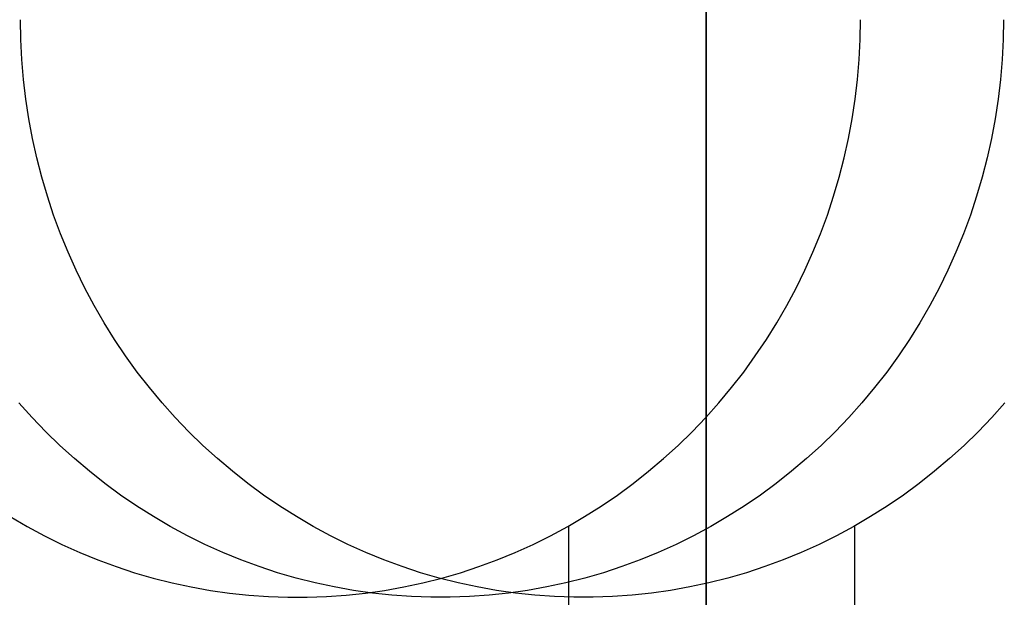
# Model space of a CAD drawing. Header units: millimetres. Extents: x 6239 to 7218, y -13987 to -13139.
# Tile 34 of 256: x 6725.51 to 6729.77, y -13526.87 to -13524.37. Entities that reach past the tile are written whole.
import ezdxf

# ---------------------------------------------------------------- set-up
doc = ezdxf.new("R2010")
doc.units = ezdxf.units.MM
doc.layers.add('color', color=7, linetype='Continuous')

msp = doc.modelspace()

# ---------------------------------------------------------------- linework, layer by layer
at = {"color": 7, "true_color": 0xffffff}
for p, q in [((6728.4792, -13528.5721, 89.0308), (6728.4792, -13507.5654, 103.0637)), ((6728.4792, -13528.5721, 89.0308), (6728.4792, -13507.5654, 103.0637)), ((6728.4792, -13528.3002, 88.1), (6728.4792, -13509.452, 88.1)), ((6728.4792, -13528.3002, 88.1), (6728.4792, -13509.452, 88.1)), ((6725.5136, -13524.4587, 69.5228), (6725.5121, -13524.3724, 69.5232)), ((6725.5136, -13524.4587, 69.5228), (6725.5121, -13524.3724, 69.5232)), ((6729.1453, -13524.4587, 63.0397), (6729.1467, -13524.3724, 63.0394)), ((6729.1453, -13524.4587, 63.0397), (6729.1467, -13524.3724, 63.0394)), ((6729.7653, -13524.3724, 65.7189), (6729.7639, -13524.4587, 65.7192)), ((6725.5179, -13524.5449, 69.5218), (6725.5136, -13524.4587, 69.5228)), ((6725.5179, -13524.5449, 69.5218), (6725.5136, -13524.4587, 69.5228)), ((6729.1409, -13524.5449, 63.0407), (6729.1453, -13524.4587, 63.0397)), ((6729.1409, -13524.5449, 63.0407), (6729.1453, -13524.4587, 63.0397)), ((6729.7639, -13524.4587, 65.7192), (6729.7595, -13524.5449, 65.7202)), ((6725.5252, -13524.6309, 69.5201), (6725.5179, -13524.5449, 69.5218)), ((6725.5252, -13524.6309, 69.5201), (6725.5179, -13524.5449, 69.5218)), ((6729.1337, -13524.6309, 63.0424), (6729.1409, -13524.5449, 63.0407)), ((6729.1337, -13524.6309, 63.0424), (6729.1409, -13524.5449, 63.0407)), ((6729.7595, -13524.5449, 65.7202), (6729.7523, -13524.6309, 65.7219)), ((6725.5353, -13524.7166, 69.5178), (6725.5252, -13524.6309, 69.5201)), ((6725.5353, -13524.7166, 69.5178), (6725.5252, -13524.6309, 69.5201)), ((6729.1235, -13524.7166, 63.0447), (6729.1337, -13524.6309, 63.0424)), ((6729.1235, -13524.7166, 63.0447), (6729.1337, -13524.6309, 63.0424)), ((6729.7523, -13524.6309, 65.7219), (6729.7421, -13524.7166, 65.7242)), ((6725.5483, -13524.8018, 69.5148), (6725.5353, -13524.7166, 69.5178)), ((6725.5483, -13524.8018, 69.5148), (6725.5353, -13524.7166, 69.5178)), ((6729.1105, -13524.8018, 63.0477), (6729.1235, -13524.7166, 63.0447)), ((6729.1105, -13524.8018, 63.0477), (6729.1235, -13524.7166, 63.0447)), ((6729.7421, -13524.7166, 65.7242), (6729.7291, -13524.8018, 65.7272)), ((6725.5642, -13524.8866, 69.5111), (6725.5483, -13524.8018, 69.5148)), ((6725.5642, -13524.8866, 69.5111), (6725.5483, -13524.8018, 69.5148)), ((6729.0947, -13524.8866, 63.0514), (6729.1105, -13524.8018, 63.0477)), ((6729.0947, -13524.8866, 63.0514), (6729.1105, -13524.8018, 63.0477)), ((6729.7291, -13524.8018, 65.7272), (6729.7133, -13524.8866, 65.7309)), ((6725.5829, -13524.9707, 69.5068), (6725.5642, -13524.8866, 69.5111)), ((6725.5829, -13524.9707, 69.5068), (6725.5642, -13524.8866, 69.5111)), ((6729.0759, -13524.9707, 63.0557), (6729.0947, -13524.8866, 63.0514)), ((6729.0759, -13524.9707, 63.0557), (6729.0947, -13524.8866, 63.0514)), ((6729.7133, -13524.8866, 65.7309), (6729.6946, -13524.9707, 65.7352)), ((6725.6044, -13525.0541, 69.5019), (6725.5829, -13524.9707, 69.5068)), ((6725.6044, -13525.0541, 69.5019), (6725.5829, -13524.9707, 69.5068)), ((6729.0544, -13525.0541, 63.0607), (6729.0759, -13524.9707, 63.0557)), ((6729.0544, -13525.0541, 63.0607), (6729.0759, -13524.9707, 63.0557)), ((6729.6946, -13524.9707, 65.7352), (6729.673, -13525.0541, 65.7402)), ((6725.6287, -13525.1368, 69.4962), (6725.6044, -13525.0541, 69.5019)), ((6725.6287, -13525.1368, 69.4962), (6725.6044, -13525.0541, 69.5019)), ((6729.0301, -13525.1368, 63.0663), (6729.0544, -13525.0541, 63.0607)), ((6729.0301, -13525.1368, 63.0663), (6729.0544, -13525.0541, 63.0607)), ((6729.673, -13525.0541, 65.7402), (6729.6487, -13525.1368, 65.7458)), ((6725.6558, -13525.2185, 69.49), (6725.6287, -13525.1368, 69.4962)), ((6725.6558, -13525.2185, 69.49), (6725.6287, -13525.1368, 69.4962)), ((6729.003, -13525.2185, 63.0726), (6729.0301, -13525.1368, 63.0663)), ((6729.003, -13525.2185, 63.0726), (6729.0301, -13525.1368, 63.0663)), ((6729.6487, -13525.1368, 65.7458), (6729.6216, -13525.2185, 65.7521)), ((6725.6856, -13525.2992, 69.4831), (6725.6558, -13525.2185, 69.49)), ((6725.6856, -13525.2992, 69.4831), (6725.6558, -13525.2185, 69.49)), ((6728.9732, -13525.2992, 63.0794), (6729.003, -13525.2185, 63.0726)), ((6728.9732, -13525.2992, 63.0794), (6729.003, -13525.2185, 63.0726)), ((6729.6216, -13525.2185, 65.7521), (6729.5918, -13525.2992, 65.759)), ((6725.7182, -13525.3787, 69.4756), (6725.6856, -13525.2992, 69.4831)), ((6725.7182, -13525.3787, 69.4756), (6725.6856, -13525.2992, 69.4831)), ((6728.9407, -13525.3787, 63.0869), (6728.9732, -13525.2992, 63.0794)), ((6728.9407, -13525.3787, 63.0869), (6728.9732, -13525.2992, 63.0794)), ((6729.5918, -13525.2992, 65.759), (6729.5593, -13525.3787, 65.7665)), ((6725.7533, -13525.4571, 69.4675), (6725.7182, -13525.3787, 69.4756)), ((6725.7533, -13525.4571, 69.4675), (6725.7182, -13525.3787, 69.4756)), ((6728.9055, -13525.4571, 63.0951), (6728.9407, -13525.3787, 63.0869)), ((6728.9055, -13525.4571, 63.0951), (6728.9407, -13525.3787, 63.0869)), ((6729.5593, -13525.3787, 65.7665), (6729.5241, -13525.4571, 65.7746)), ((6725.7911, -13525.5342, 69.4587), (6725.7533, -13525.4571, 69.4675)), ((6725.7911, -13525.5342, 69.4587), (6725.7533, -13525.4571, 69.4675)), ((6728.8677, -13525.5342, 63.1038), (6728.9055, -13525.4571, 63.0951)), ((6728.8677, -13525.5342, 63.1038), (6728.9055, -13525.4571, 63.0951)), ((6729.5241, -13525.4571, 65.7746), (6729.4863, -13525.5342, 65.7833)), ((6725.8315, -13525.61, 69.4494), (6725.7911, -13525.5342, 69.4587)), ((6725.8315, -13525.61, 69.4494), (6725.7911, -13525.5342, 69.4587)), ((6728.8273, -13525.61, 63.1131), (6728.8677, -13525.5342, 63.1038)), ((6728.8273, -13525.61, 63.1131), (6728.8677, -13525.5342, 63.1038)), ((6729.4863, -13525.5342, 65.7833), (6729.446, -13525.61, 65.7926)), ((6725.8744, -13525.6842, 69.4395), (6725.8315, -13525.61, 69.4494)), ((6725.8744, -13525.6842, 69.4395), (6725.8315, -13525.61, 69.4494)), ((6728.7845, -13525.6842, 63.123), (6728.8273, -13525.61, 63.1131)), ((6728.7845, -13525.6842, 63.123), (6728.8273, -13525.61, 63.1131)), ((6729.446, -13525.61, 65.7926), (6729.4031, -13525.6842, 65.8025)), ((6725.9197, -13525.7569, 69.4291), (6725.8744, -13525.6842, 69.4395)), ((6725.9197, -13525.7569, 69.4291), (6725.8744, -13525.6842, 69.4395)), ((6728.7391, -13525.7569, 63.1335), (6728.7845, -13525.6842, 63.123)), ((6728.7391, -13525.7569, 63.1335), (6728.7845, -13525.6842, 63.123)), ((6729.4031, -13525.6842, 65.8025), (6729.3577, -13525.7569, 65.813)), ((6725.9675, -13525.8279, 69.418), (6725.9197, -13525.7569, 69.4291)), ((6725.9675, -13525.8279, 69.418), (6725.9197, -13525.7569, 69.4291)), ((6728.6913, -13525.8279, 63.1445), (6728.7391, -13525.7569, 63.1335)), ((6728.6913, -13525.8279, 63.1445), (6728.7391, -13525.7569, 63.1335)), ((6729.3577, -13525.7569, 65.813), (6729.31, -13525.8279, 65.824)), ((6726.0176, -13525.8972, 69.4065), (6725.9675, -13525.8279, 69.418)), ((6726.0176, -13525.8972, 69.4065), (6725.9675, -13525.8279, 69.418)), ((6728.6412, -13525.8972, 63.1561), (6728.6913, -13525.8279, 63.1445)), ((6728.6412, -13525.8972, 63.1561), (6728.6913, -13525.8279, 63.1445)), ((6729.31, -13525.8279, 65.824), (6729.2598, -13525.8972, 65.8356)), ((6726.07, -13525.9647, 69.3944), (6726.0176, -13525.8972, 69.4065)), ((6726.07, -13525.9647, 69.3944), (6726.0176, -13525.8972, 69.4065)), ((6728.5888, -13525.9647, 63.1682), (6728.6412, -13525.8972, 63.1561)), ((6728.5888, -13525.9647, 63.1682), (6728.6412, -13525.8972, 63.1561)), ((6729.2598, -13525.8972, 65.8356), (6729.2074, -13525.9647, 65.8477)), ((6726.1247, -13526.0302, 69.3817), (6726.07, -13525.9647, 69.3944)), ((6726.1247, -13526.0302, 69.3817), (6726.07, -13525.9647, 69.3944)), ((6728.5341, -13526.0302, 63.1808), (6728.5888, -13525.9647, 63.1682)), ((6728.5341, -13526.0302, 63.1808), (6728.5888, -13525.9647, 63.1682)), ((6729.2074, -13525.9647, 65.8477), (6729.1527, -13526.0302, 65.8603)), ((6725.5629, -13526.0938, 66.6891), (6725.5061, -13526.0302, 66.7022)), ((6726.1816, -13526.0938, 69.3686), (6726.1247, -13526.0302, 69.3817)), ((6726.1816, -13526.0938, 69.3686), (6726.1247, -13526.0302, 69.3817)), ((6728.4773, -13526.0938, 63.1939), (6728.5341, -13526.0302, 63.1808)), ((6728.4773, -13526.0938, 63.1939), (6728.5341, -13526.0302, 63.1808)), ((6729.1527, -13526.0302, 65.8603), (6729.0959, -13526.0938, 65.8734)), ((6729.7713, -13526.0302, 68.5398), (6729.7145, -13526.0938, 68.553)), ((6729.7713, -13526.0302, 68.5398), (6729.7145, -13526.0938, 68.553)), ((6725.6219, -13526.1554, 66.6755), (6725.5629, -13526.0938, 66.6891)), ((6726.2405, -13526.1554, 69.355), (6726.1816, -13526.0938, 69.3686)), ((6726.2405, -13526.1554, 69.355), (6726.1816, -13526.0938, 69.3686)), ((6728.4183, -13526.1554, 63.2075), (6728.4773, -13526.0938, 63.1939)), ((6728.4183, -13526.1554, 63.2075), (6728.4773, -13526.0938, 63.1939)), ((6729.0959, -13526.0938, 65.8734), (6729.0369, -13526.1554, 65.8871)), ((6729.7145, -13526.0938, 68.553), (6729.6556, -13526.1554, 68.5666)), ((6729.7145, -13526.0938, 68.553), (6729.6556, -13526.1554, 68.5666)), ((6725.6829, -13526.2148, 66.6614), (6725.6219, -13526.1554, 66.6755)), ((6726.3015, -13526.2148, 69.3409), (6726.2405, -13526.1554, 69.355)), ((6726.3015, -13526.2148, 69.3409), (6726.2405, -13526.1554, 69.355)), ((6728.3573, -13526.2148, 63.2216), (6728.4183, -13526.1554, 63.2075)), ((6728.3573, -13526.2148, 63.2216), (6728.4183, -13526.1554, 63.2075)), ((6729.0369, -13526.1554, 65.8871), (6728.976, -13526.2148, 65.9011)), ((6729.6556, -13526.1554, 68.5666), (6729.5946, -13526.2148, 68.5807)), ((6729.6556, -13526.1554, 68.5666), (6729.5946, -13526.2148, 68.5807)), ((6725.7458, -13526.272, 66.6469), (6725.6829, -13526.2148, 66.6614)), ((6726.3644, -13526.272, 69.3264), (6726.3015, -13526.2148, 69.3409)), ((6726.3644, -13526.272, 69.3264), (6726.3015, -13526.2148, 69.3409)), ((6728.2944, -13526.272, 63.2361), (6728.3573, -13526.2148, 63.2216)), ((6728.2944, -13526.272, 63.2361), (6728.3573, -13526.2148, 63.2216)), ((6728.976, -13526.2148, 65.9011), (6728.913, -13526.272, 65.9157)), ((6729.5946, -13526.2148, 68.5807), (6729.5316, -13526.272, 68.5952)), ((6729.5946, -13526.2148, 68.5807), (6729.5316, -13526.272, 68.5952)), ((6725.8106, -13526.327, 66.6319), (6725.7458, -13526.272, 66.6469)), ((6726.4293, -13526.327, 69.3114), (6726.3644, -13526.272, 69.3264)), ((6726.4293, -13526.327, 69.3114), (6726.3644, -13526.272, 69.3264)), ((6728.2296, -13526.327, 63.2511), (6728.2944, -13526.272, 63.2361)), ((6728.2296, -13526.327, 63.2511), (6728.2944, -13526.272, 63.2361)), ((6728.913, -13526.272, 65.9157), (6728.8482, -13526.327, 65.9306)), ((6729.5316, -13526.272, 68.5952), (6729.4668, -13526.327, 68.6101)), ((6729.5316, -13526.272, 68.5952), (6729.4668, -13526.327, 68.6101)), ((6725.8773, -13526.3796, 66.6165), (6725.8106, -13526.327, 66.6319)), ((6726.4959, -13526.3796, 69.296), (6726.4293, -13526.327, 69.3114)), ((6726.4959, -13526.3796, 69.296), (6726.4293, -13526.327, 69.3114)), ((6728.1629, -13526.3796, 63.2665), (6728.2296, -13526.327, 63.2511)), ((6728.1629, -13526.3796, 63.2665), (6728.2296, -13526.327, 63.2511)), ((6728.8482, -13526.327, 65.9306), (6728.7815, -13526.3796, 65.946)), ((6729.4668, -13526.327, 68.6101), (6729.4002, -13526.3796, 68.6255)), ((6729.4668, -13526.327, 68.6101), (6729.4002, -13526.3796, 68.6255)), ((6725.9457, -13526.4299, 66.6007), (6725.8773, -13526.3796, 66.6165)), ((6726.5643, -13526.4299, 69.2803), (6726.4959, -13526.3796, 69.296)), ((6726.5643, -13526.4299, 69.2803), (6726.4959, -13526.3796, 69.296)), ((6728.0946, -13526.4299, 63.2823), (6728.1629, -13526.3796, 63.2665)), ((6728.0946, -13526.4299, 63.2823), (6728.1629, -13526.3796, 63.2665)), ((6728.7815, -13526.3796, 65.946), (6728.7132, -13526.4299, 65.9618)), ((6729.4002, -13526.3796, 68.6255), (6729.3318, -13526.4299, 68.6413)), ((6729.4002, -13526.3796, 68.6255), (6729.3318, -13526.4299, 68.6413)), ((6726.0157, -13526.4777, 66.5846), (6725.9457, -13526.4299, 66.6007)), ((6726.6343, -13526.4777, 69.2641), (6726.5643, -13526.4299, 69.2803)), ((6726.6343, -13526.4777, 69.2641), (6726.5643, -13526.4299, 69.2803)), ((6728.0245, -13526.4777, 63.2984), (6728.0946, -13526.4299, 63.2823)), ((6728.0245, -13526.4777, 63.2984), (6728.0946, -13526.4299, 63.2823)), ((6728.7132, -13526.4299, 65.9618), (6728.6432, -13526.4777, 65.978)), ((6729.3318, -13526.4299, 68.6413), (6729.2618, -13526.4777, 68.6575)), ((6729.3318, -13526.4299, 68.6413), (6729.2618, -13526.4777, 68.6575)), ((6726.0873, -13526.523, 66.568), (6726.0157, -13526.4777, 66.5846)), ((6726.7059, -13526.523, 69.2476), (6726.6343, -13526.4777, 69.2641)), ((6726.7059, -13526.523, 69.2476), (6726.6343, -13526.4777, 69.2641)), ((6727.953, -13526.523, 63.315), (6728.0245, -13526.4777, 63.2984)), ((6727.953, -13526.523, 63.315), (6728.0245, -13526.4777, 63.2984)), ((6728.6432, -13526.4777, 65.978), (6728.5716, -13526.523, 65.9945)), ((6729.2618, -13526.4777, 68.6575), (6729.1902, -13526.523, 68.674)), ((6729.2618, -13526.4777, 68.6575), (6729.1902, -13526.523, 68.674)), ((6725.4686, -13526.523, 63.8885), (6725.5417, -13526.5657, 63.8717)), ((6725.4686, -13526.523, 63.8885), (6725.5417, -13526.5657, 63.8717)), ((6726.1603, -13526.5657, 66.5512), (6726.0873, -13526.523, 66.568)), ((6726.7789, -13526.5657, 69.2307), (6726.7059, -13526.523, 69.2476)), ((6726.7789, -13526.5657, 69.2307), (6726.7059, -13526.523, 69.2476)), ((6727.8799, -13526.5657, 63.3318), (6727.953, -13526.523, 63.315)), ((6727.8799, -13526.5657, 63.3318), (6727.953, -13526.523, 63.315)), ((6728.5716, -13526.523, 65.9945), (6728.4985, -13526.5657, 66.0114)), ((6729.1902, -13526.523, 68.674), (6729.1171, -13526.5657, 68.6909)), ((6729.1902, -13526.523, 68.674), (6729.1171, -13526.5657, 68.6909)), ((6725.5417, -13526.5657, 63.8717), (6725.6162, -13526.6058, 63.8545)), ((6725.5417, -13526.5657, 63.8717), (6725.6162, -13526.6058, 63.8545)), ((6726.2348, -13526.6058, 66.534), (6726.1603, -13526.5657, 66.5512)), ((6726.8534, -13526.6058, 69.2135), (6726.7789, -13526.5657, 69.2307)), ((6726.8534, -13526.6058, 69.2135), (6726.7789, -13526.5657, 69.2307)), ((6727.8054, -13526.6058, 63.349), (6727.8799, -13526.5657, 63.3318)), ((6727.8054, -13526.6058, 63.349), (6727.8799, -13526.5657, 63.3318)), ((6727.8848, -13987.3503, 63.3307), (6727.8848, -13526.5629, 63.3307)), ((6728.4985, -13526.5657, 66.0114), (6728.424, -13526.6058, 66.0286)), ((6729.1171, -13526.5657, 68.6909), (6729.0427, -13526.6058, 68.7081)), ((6729.1171, -13526.5657, 68.6909), (6729.0427, -13526.6058, 68.7081)), ((6729.1221, -13987.3503, 68.6897), (6729.1221, -13526.5629, 68.6897)), ((6725.6162, -13526.6058, 63.8545), (6725.6919, -13526.6432, 63.837)), ((6725.6162, -13526.6058, 63.8545), (6725.6919, -13526.6432, 63.837)), ((6726.3105, -13526.6432, 66.5165), (6726.2348, -13526.6058, 66.534)), ((6726.9292, -13526.6432, 69.196), (6726.8534, -13526.6058, 69.2135)), ((6726.9292, -13526.6432, 69.196), (6726.8534, -13526.6058, 69.2135)), ((6727.7297, -13526.6432, 63.3665), (6727.8054, -13526.6058, 63.349)), ((6727.7297, -13526.6432, 63.3665), (6727.8054, -13526.6058, 63.349)), ((6728.424, -13526.6058, 66.0286), (6728.3483, -13526.6432, 66.046)), ((6729.0427, -13526.6058, 68.7081), (6728.9669, -13526.6432, 68.7256)), ((6729.0427, -13526.6058, 68.7081), (6728.9669, -13526.6432, 68.7256)), ((6725.6919, -13526.6432, 63.837), (6725.7689, -13526.678, 63.8192)), ((6725.6919, -13526.6432, 63.837), (6725.7689, -13526.678, 63.8192)), ((6726.3875, -13526.678, 66.4987), (6726.3105, -13526.6432, 66.5165)), ((6727.0061, -13526.678, 69.1782), (6726.9292, -13526.6432, 69.196)), ((6727.0061, -13526.678, 69.1782), (6726.9292, -13526.6432, 69.196)), ((6727.6527, -13526.678, 63.3843), (6727.7297, -13526.6432, 63.3665)), ((6727.6527, -13526.678, 63.3843), (6727.7297, -13526.6432, 63.3665)), ((6728.3483, -13526.6432, 66.046), (6728.2713, -13526.678, 66.0638)), ((6728.9669, -13526.6432, 68.7256), (6728.8899, -13526.678, 68.7433)), ((6728.9669, -13526.6432, 68.7256), (6728.8899, -13526.678, 68.7433)), ((6725.7689, -13526.678, 63.8192), (6725.847, -13526.71, 63.8012)), ((6725.7689, -13526.678, 63.8192), (6725.847, -13526.71, 63.8012)), ((6725.847, -13526.71, 63.8012), (6725.9261, -13526.7392, 63.7829)), ((6725.847, -13526.71, 63.8012), (6725.9261, -13526.7392, 63.7829)), ((6726.4656, -13526.71, 66.4807), (6726.3875, -13526.678, 66.4987)), ((6726.5448, -13526.7392, 66.4624), (6726.4656, -13526.71, 66.4807)), ((6727.0842, -13526.71, 69.1602), (6727.0061, -13526.678, 69.1782)), ((6727.0842, -13526.71, 69.1602), (6727.0061, -13526.678, 69.1782)), ((6727.1634, -13526.7392, 69.1419), (6727.0842, -13526.71, 69.1602)), ((6727.1634, -13526.7392, 69.1419), (6727.0842, -13526.71, 69.1602)), ((6727.4955, -13526.7392, 63.4206), (6727.5746, -13526.71, 63.4023)), ((6727.4955, -13526.7392, 63.4206), (6727.5746, -13526.71, 63.4023)), ((6727.5746, -13526.71, 63.4023), (6727.6527, -13526.678, 63.3843)), ((6727.5746, -13526.71, 63.4023), (6727.6527, -13526.678, 63.3843)), ((6728.1932, -13526.71, 66.0818), (6728.1141, -13526.7392, 66.1001)), ((6728.2713, -13526.678, 66.0638), (6728.1932, -13526.71, 66.0818)), ((6728.8118, -13526.71, 68.7614), (6728.7327, -13526.7392, 68.7796)), ((6728.8118, -13526.71, 68.7614), (6728.7327, -13526.7392, 68.7796)), ((6728.8899, -13526.678, 68.7433), (6728.8118, -13526.71, 68.7614)), ((6728.8899, -13526.678, 68.7433), (6728.8118, -13526.71, 68.7614)), ((6725.9261, -13526.7392, 63.7829), (6726.0062, -13526.7656, 63.7644)), ((6725.9261, -13526.7392, 63.7829), (6726.0062, -13526.7656, 63.7644)), ((6726.6248, -13526.7656, 66.4439), (6726.5448, -13526.7392, 66.4624)), ((6727.2434, -13526.7656, 69.1235), (6727.1634, -13526.7392, 69.1419)), ((6727.2434, -13526.7656, 69.1235), (6727.1634, -13526.7392, 69.1419)), ((6727.4154, -13526.7656, 63.4391), (6727.4955, -13526.7392, 63.4206)), ((6727.4154, -13526.7656, 63.4391), (6727.4955, -13526.7392, 63.4206)), ((6728.1141, -13526.7392, 66.1001), (6728.034, -13526.7656, 66.1186)), ((6728.7327, -13526.7392, 68.7796), (6728.6526, -13526.7656, 68.7981)), ((6728.7327, -13526.7392, 68.7796), (6728.6526, -13526.7656, 68.7981)), ((6726.0062, -13526.7656, 63.7644), (6726.0871, -13526.7891, 63.7457)), ((6726.0062, -13526.7656, 63.7644), (6726.0871, -13526.7891, 63.7457)), ((6726.0871, -13526.7891, 63.7457), (6726.1688, -13526.8098, 63.7269)), ((6726.0871, -13526.7891, 63.7457), (6726.1688, -13526.8098, 63.7269)), ((6726.7057, -13526.7891, 66.4253), (6726.6248, -13526.7656, 66.4439)), ((6726.7874, -13526.8098, 66.4064), (6726.7057, -13526.7891, 66.4253)), ((6727.3243, -13526.7891, 69.1048), (6727.2434, -13526.7656, 69.1235)), ((6727.3243, -13526.7891, 69.1048), (6727.2434, -13526.7656, 69.1235)), ((6727.2528, -13526.8098, 63.4766), (6727.3345, -13526.7891, 63.4578)), ((6727.2528, -13526.8098, 63.4766), (6727.3345, -13526.7891, 63.4578)), ((6727.406, -13526.8098, 69.0859), (6727.3243, -13526.7891, 69.1048)), ((6727.406, -13526.8098, 69.0859), (6727.3243, -13526.7891, 69.1048)), ((6727.3345, -13526.7891, 63.4578), (6727.4154, -13526.7656, 63.4391)), ((6727.3345, -13526.7891, 63.4578), (6727.4154, -13526.7656, 63.4391)), ((6727.9531, -13526.7891, 66.1373), (6727.8715, -13526.8098, 66.1561)), ((6728.034, -13526.7656, 66.1186), (6727.9531, -13526.7891, 66.1373)), ((6728.5717, -13526.7891, 68.8168), (6728.4901, -13526.8098, 68.8356)), ((6728.5717, -13526.7891, 68.8168), (6728.4901, -13526.8098, 68.8356)), ((6728.6526, -13526.7656, 68.7981), (6728.5717, -13526.7891, 68.8168)), ((6728.6526, -13526.7656, 68.7981), (6728.5717, -13526.7891, 68.8168)), ((6726.1688, -13526.8098, 63.7269), (6726.251, -13526.8275, 63.7079)), ((6726.1688, -13526.8098, 63.7269), (6726.251, -13526.8275, 63.7079)), ((6726.251, -13526.8275, 63.7079), (6726.3339, -13526.8423, 63.6888)), ((6726.251, -13526.8275, 63.7079), (6726.3339, -13526.8423, 63.6888)), ((6726.8697, -13526.8275, 66.3874), (6726.7874, -13526.8098, 66.4064)), ((6726.9525, -13526.8423, 66.3683), (6726.8697, -13526.8275, 66.3874)), ((6727.0877, -13526.8423, 63.5147), (6727.1705, -13526.8275, 63.4956)), ((6727.0877, -13526.8423, 63.5147), (6727.1705, -13526.8275, 63.4956)), ((6727.1705, -13526.8275, 63.4956), (6727.2528, -13526.8098, 63.4766)), ((6727.1705, -13526.8275, 63.4956), (6727.2528, -13526.8098, 63.4766)), ((6727.4883, -13526.8275, 69.0669), (6727.406, -13526.8098, 69.0859)), ((6727.4883, -13526.8275, 69.0669), (6727.406, -13526.8098, 69.0859)), ((6727.5711, -13526.8423, 69.0478), (6727.4883, -13526.8275, 69.0669)), ((6727.5711, -13526.8423, 69.0478), (6727.4883, -13526.8275, 69.0669)), ((6727.7892, -13526.8275, 66.1751), (6727.7063, -13526.8423, 66.1943)), ((6727.8715, -13526.8098, 66.1561), (6727.7892, -13526.8275, 66.1751)), ((6728.4078, -13526.8275, 68.8546), (6728.3249, -13526.8423, 68.8738)), ((6728.4078, -13526.8275, 68.8546), (6728.3249, -13526.8423, 68.8738)), ((6728.4901, -13526.8098, 68.8356), (6728.4078, -13526.8275, 68.8546)), ((6728.4901, -13526.8098, 68.8356), (6728.4078, -13526.8275, 68.8546)), ((6726.3339, -13526.8423, 63.6888), (6726.4172, -13526.8542, 63.6695)), ((6726.3339, -13526.8423, 63.6888), (6726.4172, -13526.8542, 63.6695)), ((6726.4172, -13526.8542, 63.6695), (6726.5008, -13526.8631, 63.6502)), ((6726.4172, -13526.8542, 63.6695), (6726.5008, -13526.8631, 63.6502)), ((6726.5008, -13526.8631, 63.6502), (6726.5847, -13526.8691, 63.6309)), ((6726.5008, -13526.8631, 63.6502), (6726.5847, -13526.8691, 63.6309)), ((6726.5847, -13526.8691, 63.6309), (6726.6688, -13526.8721, 63.6115)), ((6726.5847, -13526.8691, 63.6309), (6726.6688, -13526.8721, 63.6115)), ((6726.6688, -13526.8721, 63.6115), (6726.7528, -13526.8721, 63.592)), ((6726.6688, -13526.8721, 63.6115), (6726.7528, -13526.8721, 63.592)), ((6726.7528, -13526.8721, 63.592), (6726.8369, -13526.8691, 63.5726)), ((6726.7528, -13526.8721, 63.592), (6726.8369, -13526.8691, 63.5726)), ((6726.8369, -13526.8691, 63.5726), (6726.9208, -13526.8631, 63.5533)), ((6726.8369, -13526.8691, 63.5726), (6726.9208, -13526.8631, 63.5533)), ((6726.9208, -13526.8631, 63.5533), (6727.0044, -13526.8542, 63.534)), ((6726.9208, -13526.8631, 63.5533), (6727.0044, -13526.8542, 63.534)), ((6727.0358, -13526.8542, 66.3491), (6726.9525, -13526.8423, 66.3683)), ((6727.0044, -13526.8542, 63.534), (6727.0877, -13526.8423, 63.5147)), ((6727.0044, -13526.8542, 63.534), (6727.0877, -13526.8423, 63.5147)), ((6727.1194, -13526.8631, 66.3297), (6727.0358, -13526.8542, 66.3491)), ((6727.2033, -13526.8691, 66.3104), (6727.1194, -13526.8631, 66.3297)), ((6727.2874, -13526.8721, 66.291), (6727.2033, -13526.8691, 66.3104)), ((6727.3715, -13526.8721, 66.2716), (6727.2874, -13526.8721, 66.291)), ((6727.4555, -13526.8691, 66.2522), (6727.3715, -13526.8721, 66.2716)), ((6727.5394, -13526.8631, 66.2328), (6727.4555, -13526.8691, 66.2522)), ((6727.623, -13526.8542, 66.2135), (6727.5394, -13526.8631, 66.2328)), ((6727.6544, -13526.8542, 69.0286), (6727.5711, -13526.8423, 69.0478)), ((6727.6544, -13526.8542, 69.0286), (6727.5711, -13526.8423, 69.0478)), ((6727.7063, -13526.8423, 66.1943), (6727.623, -13526.8542, 66.2135)), ((6727.7381, -13526.8631, 69.0093), (6727.6544, -13526.8542, 69.0286)), ((6727.7381, -13526.8631, 69.0093), (6727.6544, -13526.8542, 69.0286)), ((6727.8219, -13526.8691, 68.9899), (6727.7381, -13526.8631, 69.0093)), ((6727.8219, -13526.8691, 68.9899), (6727.7381, -13526.8631, 69.0093)), ((6727.906, -13526.8721, 68.9705), (6727.8219, -13526.8691, 68.9899)), ((6727.906, -13526.8721, 68.9705), (6727.8219, -13526.8691, 68.9899)), ((6727.9901, -13526.8721, 68.9511), (6727.906, -13526.8721, 68.9705)), ((6727.9901, -13526.8721, 68.9511), (6727.906, -13526.8721, 68.9705)), ((6728.0741, -13526.8691, 68.9317), (6727.9901, -13526.8721, 68.9511)), ((6728.0741, -13526.8691, 68.9317), (6727.9901, -13526.8721, 68.9511)), ((6728.158, -13526.8631, 68.9123), (6728.0741, -13526.8691, 68.9317)), ((6728.158, -13526.8631, 68.9123), (6728.0741, -13526.8691, 68.9317)), ((6728.2416, -13526.8542, 68.893), (6728.158, -13526.8631, 68.9123)), ((6728.2416, -13526.8542, 68.893), (6728.158, -13526.8631, 68.9123)), ((6728.3249, -13526.8423, 68.8738), (6728.2416, -13526.8542, 68.893)), ((6728.3249, -13526.8423, 68.8738), (6728.2416, -13526.8542, 68.893))]:
    msp.add_line(p, q, dxfattribs=at)
at = {"layer": 'color'}
msp.add_line((6728.4792, -13384.3608, 43.5), (6728.4792, -13530.3608, 43.5), dxfattribs=at)

doc.saveas('drawing.dxf')
